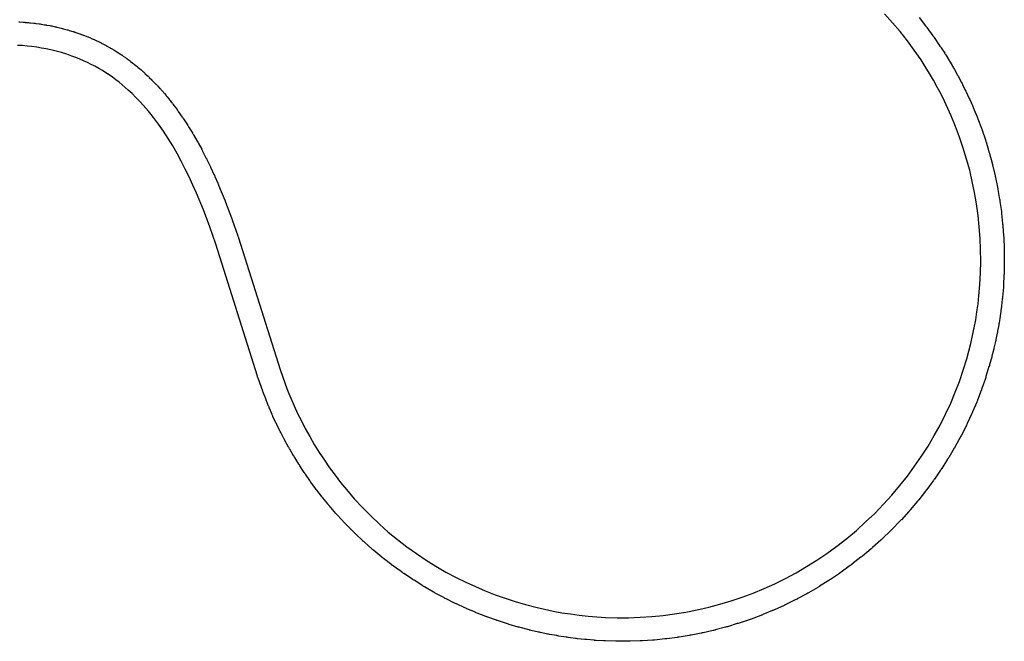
# Model space of a CAD drawing. Extents: x 81 to 161, y -172 to -32.
# Tile 53 of 94: x 144.17 to 152.53, y -140.72 to -135.45. Entities that reach past the tile are written whole.
import ezdxf

# ---------------------------------------------------------------- set-up
doc = ezdxf.new("R2010")
doc.units = 0
doc.header["$MEASUREMENT"] = 0
doc.layers.add('BLACK', color=7, linetype='CONTINUOUS')

msp = doc.modelspace()

# ---------------------------------------------------------------- linework, layer by layer
at = {"layer": 'BLACK', "linetype": 'CONTINUOUS'}
for p, q in [((151.579, -135.471), (151.511, -135.396)), ((144.162, -135.464), (144.17, -135.464)), ((144.17, -135.464), (144.171, -135.464)), ((144.171, -135.464), (144.199, -135.466)), ((144.199, -135.466), (144.2, -135.466)), ((144.2, -135.466), (144.207, -135.467)), ((144.207, -135.467), (144.215, -135.467)), ((144.215, -135.467), (144.216, -135.468)), ((144.216, -135.468), (144.244, -135.47)), ((144.244, -135.47), (144.245, -135.47)), ((144.245, -135.47), (144.253, -135.471)), ((144.253, -135.471), (144.26, -135.471)), ((144.26, -135.471), (144.261, -135.472)), ((144.261, -135.472), (144.289, -135.475)), ((144.289, -135.475), (144.29, -135.475)), ((144.29, -135.475), (144.298, -135.476)), ((144.298, -135.476), (144.305, -135.477)), ((144.305, -135.477), (144.307, -135.477)), ((144.307, -135.477), (144.334, -135.481)), ((144.334, -135.481), (144.336, -135.481)), ((144.336, -135.481), (144.343, -135.482)), ((144.343, -135.482), (144.35, -135.483)), ((144.35, -135.483), (144.352, -135.483)), ((144.352, -135.483), (144.379, -135.488)), ((151.643, -135.547), (151.579, -135.471)), ((151.803, -135.427), (151.858, -135.497)), ((144.379, -135.488), (144.381, -135.488)), ((144.381, -135.488), (144.388, -135.489)), ((144.388, -135.489), (144.395, -135.49)), ((144.395, -135.49), (144.397, -135.491)), ((144.397, -135.491), (144.424, -135.496)), ((144.424, -135.496), (144.426, -135.496)), ((144.426, -135.496), (144.433, -135.498)), ((144.433, -135.498), (144.44, -135.499)), ((144.44, -135.499), (144.441, -135.499)), ((144.441, -135.499), (144.469, -135.505)), ((144.469, -135.505), (144.471, -135.505)), ((144.471, -135.505), (144.478, -135.507)), ((144.478, -135.507), (144.485, -135.509)), ((144.485, -135.509), (144.486, -135.509)), ((144.486, -135.509), (144.52, -135.517)), ((144.52, -135.517), (144.522, -135.517)), ((144.522, -135.517), (144.529, -135.519)), ((144.529, -135.519), (144.536, -135.521)), ((144.536, -135.521), (144.537, -135.522)), ((144.537, -135.522), (144.571, -135.531)), ((144.571, -135.531), (144.572, -135.531)), ((144.572, -135.531), (144.579, -135.533)), ((144.579, -135.533), (144.586, -135.535)), ((144.586, -135.535), (144.588, -135.536)), ((144.588, -135.536), (144.621, -135.546)), ((144.621, -135.546), (144.623, -135.546)), ((144.623, -135.546), (144.629, -135.548)), ((144.629, -135.548), (144.636, -135.55)), ((144.636, -135.55), (144.638, -135.551)), ((144.638, -135.551), (144.671, -135.562)), ((144.671, -135.562), (144.672, -135.563)), ((144.672, -135.563), (144.679, -135.565)), ((144.679, -135.565), (144.686, -135.568)), ((151.704, -135.625), (151.643, -135.547)), ((151.858, -135.497), (151.859, -135.498)), ((151.859, -135.498), (151.864, -135.504)), ((151.864, -135.504), (151.868, -135.509)), ((151.868, -135.509), (151.869, -135.511)), ((151.869, -135.511), (151.921, -135.582)), ((144.686, -135.568), (144.687, -135.568)), ((144.687, -135.568), (144.709, -135.577)), ((144.709, -135.577), (144.711, -135.577)), ((144.711, -135.577), (144.718, -135.58)), ((144.718, -135.58), (144.725, -135.582)), ((144.725, -135.582), (144.726, -135.583)), ((144.726, -135.583), (144.748, -135.592)), ((144.748, -135.592), (144.749, -135.592)), ((144.749, -135.592), (144.756, -135.595)), ((144.756, -135.595), (144.763, -135.598)), ((144.763, -135.598), (144.764, -135.598)), ((144.764, -135.598), (144.785, -135.608)), ((144.785, -135.608), (144.787, -135.608)), ((144.787, -135.608), (144.793, -135.611)), ((144.793, -135.611), (144.8, -135.614)), ((144.8, -135.614), (144.801, -135.615)), ((144.801, -135.615), (144.823, -135.625)), ((144.823, -135.625), (144.824, -135.625)), ((144.824, -135.625), (144.831, -135.628)), ((144.831, -135.628), (144.837, -135.632)), ((144.837, -135.632), (144.838, -135.632)), ((144.838, -135.632), (144.86, -135.643)), ((144.86, -135.643), (144.861, -135.643)), ((144.861, -135.643), (144.867, -135.647)), ((144.867, -135.647), (144.874, -135.65)), ((144.874, -135.65), (144.875, -135.651)), ((151.763, -135.705), (151.704, -135.625)), ((151.921, -135.582), (151.922, -135.583)), ((151.922, -135.583), (151.926, -135.589)), ((151.926, -135.589), (151.931, -135.595)), ((151.931, -135.595), (151.931, -135.596)), ((151.931, -135.596), (151.981, -135.669)), ((144.192, -135.666), (144.151, -135.664)), ((144.233, -135.67), (144.192, -135.666)), ((144.273, -135.674), (144.233, -135.67)), ((144.314, -135.68), (144.273, -135.674)), ((144.354, -135.686), (144.314, -135.68)), ((144.394, -135.694), (144.354, -135.686)), ((144.434, -135.702), (144.394, -135.694)), ((144.479, -135.713), (144.434, -135.702)), ((144.524, -135.725), (144.479, -135.713)), ((144.568, -135.739), (144.524, -135.725)), ((144.875, -135.651), (144.896, -135.662)), ((144.896, -135.662), (144.897, -135.662)), ((144.897, -135.662), (144.904, -135.666)), ((144.904, -135.666), (144.91, -135.669)), ((144.91, -135.669), (144.911, -135.67)), ((144.911, -135.67), (144.932, -135.681)), ((144.932, -135.681), (144.933, -135.682)), ((144.933, -135.682), (144.94, -135.686)), ((144.94, -135.686), (144.946, -135.689)), ((144.946, -135.689), (144.947, -135.69)), ((144.947, -135.69), (144.967, -135.702)), ((144.967, -135.702), (144.969, -135.703)), ((144.969, -135.703), (144.975, -135.707)), ((144.975, -135.707), (144.981, -135.711)), ((144.981, -135.711), (144.982, -135.711)), ((144.982, -135.711), (145.001, -135.723)), ((145.001, -135.723), (145.002, -135.723)), ((145.002, -135.723), (145.008, -135.728)), ((145.008, -135.728), (145.015, -135.732)), ((145.015, -135.732), (145.015, -135.732)), ((145.015, -135.732), (145.034, -135.745)), ((151.82, -135.787), (151.763, -135.705)), ((151.981, -135.669), (151.982, -135.67)), ((151.982, -135.67), (151.986, -135.676)), ((151.986, -135.676), (151.99, -135.682)), ((151.99, -135.682), (151.991, -135.684)), ((151.991, -135.684), (152.021, -135.729)), ((152.021, -135.729), (152.021, -135.73)), ((152.021, -135.73), (152.025, -135.737)), ((144.612, -135.754), (144.568, -135.739)), ((144.645, -135.766), (144.612, -135.754)), ((144.679, -135.78), (144.645, -135.766)), ((144.712, -135.794), (144.679, -135.78)), ((144.744, -135.809), (144.712, -135.794)), ((144.777, -135.825), (144.744, -135.809)), ((145.034, -135.745), (145.035, -135.745)), ((145.035, -135.745), (145.041, -135.749)), ((145.041, -135.749), (145.047, -135.754)), ((145.047, -135.754), (145.048, -135.754)), ((145.048, -135.754), (145.066, -135.767)), ((145.066, -135.767), (145.067, -135.767)), ((145.067, -135.767), (145.073, -135.772)), ((145.073, -135.772), (145.079, -135.776)), ((145.079, -135.776), (145.08, -135.777)), ((145.08, -135.777), (145.097, -135.79)), ((145.097, -135.79), (145.099, -135.79)), ((145.099, -135.79), (145.105, -135.795)), ((145.105, -135.795), (145.111, -135.799)), ((145.111, -135.799), (145.111, -135.8)), ((145.111, -135.8), (145.129, -135.814)), ((145.129, -135.814), (145.13, -135.814)), ((145.13, -135.814), (145.135, -135.819)), ((151.856, -135.843), (151.82, -135.787)), ((152.025, -135.737), (152.03, -135.743)), ((152.03, -135.743), (152.03, -135.744)), ((152.03, -135.744), (152.059, -135.791)), ((152.059, -135.791), (152.059, -135.792)), ((152.059, -135.792), (152.063, -135.798)), ((152.063, -135.798), (152.067, -135.805)), ((152.067, -135.805), (152.068, -135.806)), ((152.068, -135.806), (152.095, -135.853)), ((144.808, -135.841), (144.777, -135.825)), ((144.84, -135.859), (144.808, -135.841)), ((144.871, -135.877), (144.84, -135.859)), ((144.9, -135.896), (144.871, -135.877)), ((144.928, -135.915), (144.9, -135.896)), ((145.135, -135.819), (145.142, -135.824)), ((145.142, -135.824), (145.142, -135.824)), ((145.142, -135.824), (145.159, -135.838)), ((145.159, -135.838), (145.16, -135.839)), ((145.16, -135.839), (145.166, -135.843)), ((145.166, -135.843), (145.172, -135.848)), ((145.172, -135.848), (145.173, -135.849)), ((145.173, -135.849), (145.189, -135.863)), ((145.189, -135.863), (145.19, -135.864)), ((145.19, -135.864), (145.196, -135.869)), ((145.196, -135.869), (145.202, -135.874)), ((145.202, -135.874), (145.202, -135.874)), ((145.202, -135.874), (145.218, -135.889)), ((145.218, -135.889), (145.22, -135.889)), ((145.22, -135.889), (145.225, -135.895)), ((145.225, -135.895), (145.231, -135.9)), ((145.231, -135.9), (145.231, -135.901)), ((145.231, -135.901), (145.255, -135.923)), ((151.892, -135.901), (151.856, -135.843)), ((151.926, -135.959), (151.892, -135.901)), ((152.095, -135.853), (152.096, -135.854)), ((152.096, -135.854), (152.099, -135.86)), ((152.099, -135.86), (152.103, -135.867)), ((152.103, -135.867), (152.104, -135.868)), ((152.104, -135.868), (152.13, -135.916)), ((144.956, -135.934), (144.928, -135.915)), ((144.984, -135.955), (144.956, -135.934)), ((145.012, -135.976), (144.984, -135.955)), ((145.038, -135.998), (145.012, -135.976)), ((145.255, -135.923), (145.256, -135.923)), ((145.256, -135.923), (145.262, -135.929)), ((145.262, -135.929), (145.267, -135.934)), ((145.267, -135.934), (145.268, -135.935)), ((145.268, -135.935), (145.291, -135.957)), ((145.291, -135.957), (145.292, -135.958)), ((145.292, -135.958), (145.297, -135.964)), ((145.297, -135.964), (145.303, -135.969)), ((145.303, -135.969), (145.303, -135.97)), ((145.303, -135.97), (145.326, -135.993)), ((151.958, -136.018), (151.926, -135.959)), ((152.13, -135.916), (152.131, -135.916)), ((152.131, -135.916), (152.134, -135.923)), ((152.134, -135.923), (152.138, -135.93)), ((152.138, -135.93), (152.138, -135.931)), ((152.138, -135.931), (152.164, -135.979)), ((152.164, -135.979), (152.164, -135.98)), ((152.164, -135.98), (152.168, -135.987)), ((145.065, -136.02), (145.038, -135.998)), ((145.091, -136.043), (145.065, -136.02)), ((145.124, -136.073), (145.091, -136.043)), ((145.326, -135.993), (145.327, -135.994)), ((145.327, -135.994), (145.332, -135.999)), ((145.332, -135.999), (145.337, -136.005)), ((145.337, -136.005), (145.338, -136.006)), ((145.338, -136.006), (145.36, -136.03)), ((145.36, -136.03), (145.361, -136.03)), ((145.361, -136.03), (145.366, -136.036)), ((145.366, -136.036), (145.371, -136.042)), ((145.371, -136.042), (145.372, -136.043)), ((145.372, -136.043), (145.386, -136.059)), ((145.386, -136.059), (145.386, -136.059)), ((145.386, -136.059), (145.391, -136.065)), ((145.391, -136.065), (145.397, -136.071)), ((151.99, -136.078), (151.958, -136.018)), ((152.168, -135.987), (152.171, -135.994)), ((152.171, -135.994), (152.172, -135.995)), ((152.172, -135.995), (152.196, -136.043)), ((152.196, -136.043), (152.196, -136.044)), ((152.196, -136.044), (152.2, -136.051)), ((152.2, -136.051), (152.203, -136.058)), ((152.203, -136.058), (152.203, -136.059)), ((152.203, -136.059), (152.227, -136.108)), ((145.156, -136.105), (145.124, -136.073)), ((145.187, -136.137), (145.156, -136.105)), ((145.217, -136.17), (145.187, -136.137)), ((145.397, -136.071), (145.397, -136.072)), ((145.397, -136.072), (145.411, -136.088)), ((145.411, -136.088), (145.411, -136.089)), ((145.411, -136.089), (145.416, -136.095)), ((145.416, -136.095), (145.421, -136.101)), ((145.421, -136.101), (145.422, -136.101)), ((145.422, -136.101), (145.435, -136.118)), ((145.435, -136.118), (145.436, -136.118)), ((145.436, -136.118), (145.441, -136.125)), ((145.441, -136.125), (145.446, -136.131)), ((145.446, -136.131), (145.446, -136.131)), ((145.446, -136.131), (145.459, -136.148)), ((145.459, -136.148), (145.46, -136.149)), ((145.46, -136.149), (145.465, -136.155)), ((152.02, -136.138), (151.99, -136.078)), ((152.048, -136.199), (152.02, -136.138)), ((152.227, -136.108), (152.227, -136.109)), ((152.227, -136.109), (152.23, -136.116)), ((152.23, -136.116), (152.234, -136.123)), ((152.234, -136.123), (152.234, -136.124)), ((152.234, -136.124), (152.256, -136.174)), ((145.24, -136.196), (145.217, -136.17)), ((145.263, -136.223), (145.24, -136.196)), ((145.285, -136.25), (145.263, -136.223)), ((145.465, -136.155), (145.469, -136.161)), ((145.469, -136.161), (145.47, -136.162)), ((145.47, -136.162), (145.505, -136.209)), ((145.505, -136.209), (145.506, -136.211)), ((145.506, -136.211), (145.51, -136.216)), ((145.51, -136.216), (145.515, -136.222)), ((145.515, -136.222), (145.515, -136.224)), ((145.515, -136.224), (145.549, -136.272)), ((152.076, -136.261), (152.048, -136.199)), ((152.256, -136.174), (152.257, -136.175)), ((152.257, -136.175), (152.26, -136.182)), ((152.26, -136.182), (152.263, -136.189)), ((152.263, -136.189), (152.263, -136.19)), ((152.263, -136.19), (152.296, -136.27)), ((145.306, -136.277), (145.285, -136.25)), ((145.348, -136.333), (145.306, -136.277)), ((145.549, -136.272), (145.55, -136.273)), ((145.55, -136.273), (145.554, -136.279)), ((145.554, -136.279), (145.558, -136.285)), ((145.558, -136.285), (145.559, -136.287)), ((145.559, -136.287), (145.593, -136.339)), ((152.113, -136.351), (152.076, -136.261)), ((152.296, -136.27), (152.297, -136.271)), ((152.297, -136.271), (152.299, -136.278)), ((152.299, -136.278), (152.302, -136.285)), ((152.302, -136.285), (152.302, -136.286)), ((152.302, -136.286), (152.332, -136.367)), ((145.389, -136.391), (145.348, -136.333)), ((145.429, -136.453), (145.389, -136.391)), ((145.593, -136.339), (145.594, -136.34)), ((145.594, -136.34), (145.598, -136.346)), ((145.598, -136.346), (145.602, -136.352)), ((145.602, -136.352), (145.603, -136.354)), ((145.603, -136.354), (145.635, -136.407)), ((152.147, -136.443), (152.113, -136.351)), ((152.332, -136.367), (152.333, -136.369)), ((152.333, -136.369), (152.336, -136.376)), ((152.336, -136.376), (152.338, -136.382)), ((152.338, -136.382), (152.338, -136.384)), ((152.338, -136.384), (152.366, -136.466)), ((145.468, -136.517), (145.429, -136.453)), ((145.635, -136.407), (145.636, -136.408)), ((145.636, -136.408), (145.64, -136.415)), ((145.64, -136.415), (145.644, -136.421)), ((145.644, -136.421), (145.644, -136.422)), ((145.644, -136.422), (145.675, -136.476)), ((145.675, -136.476), (145.676, -136.477)), ((145.676, -136.477), (145.68, -136.484)), ((145.68, -136.484), (145.684, -136.49)), ((152.179, -136.535), (152.147, -136.443)), ((152.366, -136.466), (152.367, -136.467)), ((152.367, -136.467), (152.369, -136.474)), ((152.369, -136.474), (152.371, -136.481)), ((152.371, -136.481), (152.372, -136.482)), ((152.372, -136.482), (152.397, -136.565)), ((145.505, -136.581), (145.468, -136.517)), ((145.684, -136.49), (145.684, -136.491)), ((145.684, -136.491), (145.714, -136.546)), ((145.714, -136.546), (145.714, -136.547)), ((145.714, -136.547), (145.718, -136.554)), ((145.718, -136.554), (145.721, -136.56)), ((145.721, -136.56), (145.722, -136.561)), ((145.722, -136.561), (145.75, -136.617)), ((152.207, -136.629), (152.179, -136.535)), ((152.397, -136.565), (152.397, -136.567)), ((152.397, -136.567), (152.399, -136.573)), ((145.541, -136.647), (145.505, -136.581)), ((145.575, -136.714), (145.541, -136.647)), ((145.75, -136.617), (145.751, -136.617)), ((145.751, -136.617), (145.754, -136.624)), ((145.754, -136.624), (145.758, -136.631)), ((145.758, -136.631), (145.758, -136.632)), ((145.758, -136.632), (145.785, -136.688)), ((152.233, -136.723), (152.207, -136.629)), ((152.399, -136.573), (152.401, -136.58)), ((152.401, -136.58), (152.402, -136.582)), ((152.402, -136.582), (152.424, -136.665)), ((145.608, -136.781), (145.575, -136.714)), ((145.785, -136.688), (145.786, -136.689)), ((145.786, -136.689), (145.789, -136.696)), ((145.789, -136.696), (145.792, -136.703)), ((145.792, -136.703), (145.792, -136.704)), ((145.792, -136.704), (145.818, -136.76)), ((152.255, -136.818), (152.233, -136.723)), ((152.424, -136.665), (152.425, -136.667)), ((152.425, -136.667), (152.426, -136.674)), ((152.426, -136.674), (152.428, -136.681)), ((152.428, -136.681), (152.428, -136.682)), ((152.428, -136.682), (152.448, -136.767)), ((145.64, -136.85), (145.608, -136.781)), ((145.818, -136.76), (145.819, -136.761)), ((145.819, -136.761), (145.822, -136.768)), ((145.822, -136.768), (145.825, -136.775)), ((145.825, -136.775), (145.826, -136.776)), ((145.826, -136.776), (145.85, -136.832)), ((152.275, -136.914), (152.255, -136.818)), ((152.448, -136.767), (152.449, -136.768)), ((152.449, -136.768), (152.45, -136.775)), ((152.45, -136.775), (152.452, -136.782)), ((152.452, -136.782), (152.452, -136.784)), ((152.452, -136.784), (152.469, -136.868)), ((145.67, -136.919), (145.64, -136.85)), ((145.85, -136.832), (145.851, -136.834)), ((145.851, -136.834), (145.854, -136.84)), ((145.854, -136.84), (145.857, -136.847)), ((145.857, -136.847), (145.857, -136.849)), ((145.857, -136.849), (145.911, -136.979)), ((152.469, -136.868), (152.47, -136.87)), ((152.47, -136.87), (152.471, -136.877)), ((152.471, -136.877), (152.473, -136.884)), ((152.473, -136.884), (152.473, -136.886)), ((152.473, -136.886), (152.487, -136.971)), ((145.728, -137.061), (145.67, -136.919)), ((145.911, -136.979), (145.912, -136.981)), ((145.912, -136.981), (145.914, -136.987)), ((145.914, -136.987), (145.917, -136.994)), ((152.291, -137.01), (152.275, -136.914)), ((152.487, -136.971), (152.488, -136.972)), ((152.488, -136.972), (152.489, -136.979)), ((152.489, -136.979), (152.49, -136.986)), ((152.49, -136.986), (152.49, -136.988)), ((145.783, -137.205), (145.728, -137.061)), ((145.917, -136.994), (145.917, -136.996)), ((145.917, -136.996), (145.967, -137.128)), ((152.304, -137.107), (152.291, -137.01)), ((152.49, -136.988), (152.502, -137.074)), ((145.967, -137.128), (145.968, -137.129)), ((145.968, -137.129), (145.97, -137.136)), ((145.97, -137.136), (145.973, -137.143)), ((145.973, -137.143), (145.973, -137.144)), ((145.973, -137.144), (146.022, -137.281)), ((152.315, -137.204), (152.304, -137.107)), ((152.502, -137.074), (152.502, -137.075)), ((152.502, -137.075), (152.503, -137.083)), ((152.503, -137.083), (152.504, -137.09)), ((152.504, -137.09), (152.504, -137.091)), ((152.504, -137.091), (152.513, -137.177)), ((145.835, -137.352), (145.783, -137.205)), ((152.322, -137.302), (152.315, -137.204)), ((152.513, -137.177), (152.513, -137.179)), ((152.513, -137.179), (152.514, -137.186)), ((152.514, -137.186), (152.515, -137.193)), ((152.515, -137.193), (152.515, -137.195)), ((152.515, -137.195), (152.521, -137.281)), ((146.022, -137.281), (146.022, -137.282)), ((146.022, -137.282), (146.024, -137.289)), ((146.024, -137.289), (146.027, -137.296)), ((146.027, -137.296), (146.027, -137.298)), ((146.027, -137.298), (146.379, -138.416)), ((152.326, -137.399), (152.322, -137.302)), ((152.521, -137.281), (152.521, -137.283)), ((152.521, -137.283), (152.522, -137.29)), ((152.522, -137.29), (152.522, -137.297)), ((152.522, -137.297), (152.522, -137.299)), ((152.522, -137.299), (152.526, -137.385)), ((146.187, -138.471), (145.835, -137.352)), ((152.327, -137.497), (152.326, -137.399)), ((152.526, -137.385), (152.526, -137.387)), ((152.526, -137.387), (152.526, -137.394)), ((152.526, -137.394), (152.526, -137.401)), ((152.526, -137.401), (152.526, -137.403)), ((152.526, -137.403), (152.527, -137.489)), ((152.527, -137.489), (152.527, -137.491)), ((152.325, -137.595), (152.327, -137.497)), ((152.527, -137.507), (152.525, -137.594)), ((152.527, -137.491), (152.527, -137.498)), ((152.527, -137.498), (152.527, -137.505)), ((152.527, -137.505), (152.527, -137.507)), ((152.32, -137.693), (152.325, -137.595)), ((152.524, -137.611), (152.52, -137.698)), ((152.525, -137.61), (152.524, -137.611)), ((152.525, -137.594), (152.525, -137.595)), ((152.525, -137.595), (152.525, -137.602)), ((152.525, -137.602), (152.525, -137.61)), ((152.312, -137.79), (152.32, -137.693)), ((152.519, -137.715), (152.511, -137.801)), ((152.52, -137.699), (152.519, -137.706)), ((152.519, -137.706), (152.519, -137.714)), ((152.519, -137.714), (152.519, -137.715)), ((152.52, -137.698), (152.52, -137.699)), ((152.304, -137.858), (152.312, -137.79)), ((152.51, -137.819), (152.503, -137.874)), ((152.511, -137.81), (152.51, -137.817)), ((152.51, -137.817), (152.51, -137.819)), ((152.511, -137.801), (152.511, -137.803)), ((152.511, -137.803), (152.511, -137.81)), ((152.295, -137.926), (152.304, -137.858)), ((152.501, -137.891), (152.494, -137.946)), ((152.502, -137.89), (152.501, -137.891)), ((152.503, -137.875), (152.502, -137.883)), ((152.502, -137.883), (152.502, -137.89)), ((152.503, -137.874), (152.503, -137.875)), ((152.284, -137.993), (152.295, -137.926)), ((152.491, -137.963), (152.483, -138.018)), ((152.492, -137.962), (152.491, -137.963)), ((152.493, -137.955), (152.492, -137.962)), ((152.494, -137.947), (152.493, -137.955)), ((152.494, -137.946), (152.494, -137.947)), ((152.258, -138.128), (152.272, -138.061)), ((152.272, -138.061), (152.284, -137.993)), ((152.48, -138.035), (152.47, -138.09)), ((152.481, -138.027), (152.48, -138.034)), ((152.48, -138.034), (152.48, -138.035)), ((152.483, -138.019), (152.481, -138.027)), ((152.483, -138.018), (152.483, -138.019)), ((152.243, -138.194), (152.258, -138.128)), ((152.467, -138.107), (152.455, -138.162)), ((152.468, -138.099), (152.467, -138.106)), ((152.467, -138.106), (152.467, -138.107)), ((152.47, -138.091), (152.468, -138.099)), ((152.47, -138.09), (152.47, -138.091)), ((152.226, -138.261), (152.243, -138.194)), ((152.437, -138.241), (152.436, -138.249)), ((152.439, -138.234), (152.437, -138.241)), ((152.452, -138.179), (152.439, -138.233)), ((152.439, -138.233), (152.439, -138.234)), ((152.454, -138.17), (152.452, -138.178)), ((152.452, -138.178), (152.452, -138.179)), ((152.455, -138.163), (152.454, -138.17)), ((152.455, -138.162), (152.455, -138.163)), ((152.208, -138.326), (152.226, -138.261)), ((152.417, -138.32), (152.402, -138.374)), ((152.418, -138.319), (152.417, -138.32)), ((152.42, -138.312), (152.418, -138.319)), ((152.422, -138.305), (152.42, -138.312)), ((152.435, -138.25), (152.422, -138.303)), ((152.422, -138.303), (152.422, -138.305)), ((152.436, -138.249), (152.435, -138.25)), ((152.179, -138.422), (152.208, -138.326)), ((152.397, -138.391), (152.371, -138.476)), ((152.398, -138.39), (152.397, -138.391)), ((152.4, -138.382), (152.398, -138.39)), ((152.402, -138.375), (152.4, -138.382)), ((152.402, -138.374), (152.402, -138.375)), ((146.187, -138.473), (146.187, -138.471)), ((146.189, -138.479), (146.187, -138.473)), ((146.191, -138.486), (146.189, -138.479)), ((146.192, -138.488), (146.191, -138.486)), ((146.232, -138.6), (146.192, -138.488)), ((146.379, -138.416), (146.423, -138.538)), ((152.146, -138.516), (152.179, -138.422)), ((152.366, -138.492), (152.337, -138.576)), ((152.367, -138.491), (152.366, -138.492)), ((152.369, -138.484), (152.367, -138.491)), ((152.371, -138.477), (152.369, -138.484)), ((152.371, -138.476), (152.371, -138.477)), ((146.423, -138.538), (146.446, -138.598)), ((152.11, -138.609), (152.146, -138.516)), ((146.232, -138.601), (146.232, -138.6)), ((146.235, -138.608), (146.232, -138.601)), ((146.238, -138.615), (146.235, -138.608)), ((146.238, -138.616), (146.238, -138.615)), ((146.257, -138.664), (146.238, -138.616)), ((146.446, -138.598), (146.47, -138.658)), ((146.47, -138.658), (146.498, -138.724)), ((152.072, -138.701), (152.11, -138.609)), ((152.331, -138.593), (152.299, -138.676)), ((152.332, -138.591), (152.331, -138.593)), ((152.334, -138.585), (152.332, -138.591)), ((152.337, -138.578), (152.334, -138.585)), ((152.337, -138.576), (152.337, -138.578)), ((146.257, -138.665), (146.257, -138.664)), ((146.26, -138.672), (146.257, -138.665)), ((146.262, -138.679), (146.26, -138.672)), ((146.263, -138.68), (146.262, -138.679)), ((146.282, -138.727), (146.263, -138.68)), ((146.283, -138.729), (146.282, -138.727)), ((146.286, -138.736), (146.283, -138.729)), ((146.288, -138.743), (146.286, -138.736)), ((146.498, -138.724), (146.528, -138.788)), ((152.028, -138.795), (152.072, -138.701)), ((152.293, -138.692), (152.258, -138.774)), ((152.296, -138.684), (152.293, -138.691)), ((152.293, -138.691), (152.293, -138.692)), ((152.299, -138.678), (152.296, -138.684)), ((152.299, -138.676), (152.299, -138.678)), ((146.289, -138.744), (146.288, -138.743)), ((146.312, -138.797), (146.289, -138.744)), ((146.313, -138.799), (146.312, -138.797)), ((146.316, -138.805), (146.313, -138.799)), ((146.319, -138.812), (146.316, -138.805)), ((146.319, -138.813), (146.319, -138.812)), ((146.344, -138.867), (146.319, -138.813)), ((146.528, -138.788), (146.56, -138.852)), ((151.982, -138.887), (152.028, -138.795)), ((152.251, -138.79), (152.212, -138.874)), ((152.252, -138.789), (152.251, -138.79)), ((152.255, -138.782), (152.252, -138.789)), ((152.258, -138.776), (152.255, -138.782)), ((152.258, -138.774), (152.258, -138.776)), ((146.344, -138.868), (146.344, -138.867)), ((146.348, -138.874), (146.344, -138.868)), ((146.351, -138.881), (146.348, -138.874)), ((146.352, -138.882), (146.351, -138.881)), ((146.377, -138.935), (146.352, -138.882)), ((146.56, -138.852), (146.593, -138.916)), ((151.933, -138.977), (151.982, -138.887)), ((152.205, -138.89), (152.163, -138.972)), ((152.206, -138.888), (152.205, -138.89)), ((152.209, -138.882), (152.206, -138.888)), ((152.212, -138.876), (152.209, -138.882)), ((152.212, -138.874), (152.212, -138.876)), ((146.378, -138.936), (146.377, -138.935)), ((146.381, -138.943), (146.378, -138.936)), ((146.385, -138.95), (146.381, -138.943)), ((146.412, -139.002), (146.385, -138.95)), ((146.385, -138.95), (146.385, -138.95)), ((146.593, -138.916), (146.631, -138.985)), ((146.631, -138.985), (146.67, -139.052)), ((151.88, -139.065), (151.933, -138.977)), ((152.155, -138.987), (152.111, -139.068)), ((152.156, -138.986), (152.155, -138.987)), ((152.159, -138.98), (152.156, -138.986)), ((152.163, -138.974), (152.159, -138.98)), ((152.163, -138.972), (152.163, -138.974)), ((146.413, -139.004), (146.412, -139.002)), ((146.416, -139.01), (146.413, -139.004)), ((146.42, -139.017), (146.416, -139.01)), ((146.421, -139.018), (146.42, -139.017)), ((146.452, -139.076), (146.421, -139.018)), ((146.453, -139.077), (146.452, -139.076)), ((146.457, -139.083), (146.453, -139.077)), ((146.67, -139.052), (146.712, -139.119)), ((151.825, -139.152), (151.88, -139.065)), ((152.106, -139.076), (152.103, -139.082)), ((152.11, -139.07), (152.106, -139.076)), ((152.111, -139.068), (152.11, -139.07)), ((146.46, -139.09), (146.457, -139.083)), ((146.461, -139.091), (146.46, -139.09)), ((146.494, -139.148), (146.461, -139.091)), ((146.495, -139.149), (146.494, -139.148)), ((146.499, -139.155), (146.495, -139.149)), ((146.503, -139.162), (146.499, -139.155)), ((146.712, -139.119), (146.755, -139.185)), ((151.766, -139.237), (151.825, -139.152)), ((152.102, -139.084), (152.055, -139.163)), ((152.103, -139.082), (152.102, -139.084)), ((146.504, -139.163), (146.503, -139.162)), ((146.538, -139.219), (146.504, -139.163)), ((146.539, -139.22), (146.538, -139.219)), ((146.543, -139.226), (146.539, -139.22)), ((146.547, -139.233), (146.543, -139.226)), ((146.548, -139.234), (146.547, -139.233)), ((146.584, -139.289), (146.548, -139.234)), ((146.755, -139.185), (146.799, -139.249)), ((151.705, -139.32), (151.766, -139.237)), ((152.046, -139.178), (151.996, -139.255)), ((152.047, -139.176), (152.046, -139.178)), ((152.05, -139.17), (152.047, -139.176)), ((152.054, -139.164), (152.05, -139.17)), ((152.055, -139.163), (152.054, -139.164)), ((146.584, -139.29), (146.584, -139.289)), ((146.589, -139.296), (146.584, -139.29)), ((146.593, -139.303), (146.589, -139.296)), ((146.594, -139.304), (146.593, -139.303)), ((146.631, -139.358), (146.594, -139.304)), ((146.799, -139.249), (146.846, -139.313)), ((146.846, -139.313), (146.893, -139.375)), ((151.641, -139.401), (151.705, -139.32)), ((151.986, -139.27), (151.934, -139.346)), ((151.988, -139.269), (151.986, -139.27)), ((151.991, -139.263), (151.988, -139.269)), ((151.995, -139.257), (151.991, -139.263)), ((151.996, -139.255), (151.995, -139.257)), ((146.632, -139.359), (146.631, -139.358)), ((146.636, -139.365), (146.632, -139.359)), ((146.641, -139.371), (146.636, -139.365)), ((146.641, -139.372), (146.641, -139.371)), ((146.68, -139.426), (146.641, -139.372)), ((146.893, -139.375), (146.943, -139.435)), ((151.573, -139.482), (151.641, -139.401)), ((151.924, -139.36), (151.869, -139.434)), ((151.925, -139.359), (151.924, -139.36)), ((151.929, -139.353), (151.925, -139.359)), ((151.933, -139.347), (151.929, -139.353)), ((151.934, -139.346), (151.933, -139.347)), ((146.681, -139.427), (146.68, -139.426)), ((146.686, -139.433), (146.681, -139.427)), ((146.69, -139.439), (146.686, -139.433)), ((146.691, -139.44), (146.69, -139.439)), ((146.731, -139.492), (146.691, -139.44)), ((146.732, -139.493), (146.731, -139.492)), ((146.737, -139.499), (146.732, -139.493)), ((146.943, -139.435), (147.009, -139.512)), ((151.501, -139.56), (151.573, -139.482)), ((151.859, -139.448), (151.801, -139.521)), ((151.86, -139.447), (151.859, -139.448)), ((151.864, -139.441), (151.86, -139.447)), ((151.869, -139.436), (151.864, -139.441)), ((151.869, -139.434), (151.869, -139.436)), ((146.741, -139.505), (146.737, -139.499)), ((146.742, -139.506), (146.741, -139.505)), ((146.784, -139.557), (146.742, -139.506)), ((146.785, -139.558), (146.784, -139.557)), ((146.79, -139.564), (146.785, -139.558)), ((146.794, -139.57), (146.79, -139.564)), ((146.795, -139.57), (146.794, -139.57)), ((146.854, -139.639), (146.795, -139.57)), ((147.009, -139.512), (147.078, -139.587)), ((151.427, -139.637), (151.501, -139.56)), ((151.79, -139.534), (151.729, -139.607)), ((151.792, -139.533), (151.79, -139.534)), ((151.796, -139.527), (151.792, -139.533)), ((151.801, -139.522), (151.796, -139.527)), ((151.801, -139.521), (151.801, -139.522)), ((146.855, -139.64), (146.854, -139.639)), ((146.86, -139.646), (146.855, -139.64)), ((146.865, -139.651), (146.86, -139.646)), ((146.866, -139.652), (146.865, -139.651)), ((146.928, -139.719), (146.866, -139.652)), ((147.078, -139.587), (147.15, -139.659)), ((147.15, -139.659), (147.223, -139.729)), ((151.35, -139.71), (151.427, -139.637)), ((151.717, -139.62), (151.653, -139.691)), ((151.718, -139.619), (151.717, -139.62)), ((151.723, -139.614), (151.718, -139.619)), ((151.728, -139.609), (151.723, -139.614)), ((151.729, -139.607), (151.728, -139.609)), ((146.929, -139.72), (146.928, -139.719)), ((146.934, -139.725), (146.929, -139.72)), ((146.938, -139.73), (146.934, -139.725)), ((146.94, -139.731), (146.938, -139.73)), ((147.004, -139.796), (146.94, -139.731)), ((147.223, -139.729), (147.298, -139.795)), ((151.271, -139.781), (151.35, -139.71)), ((151.641, -139.704), (151.574, -139.772)), ((151.642, -139.703), (151.641, -139.704)), ((151.647, -139.697), (151.642, -139.703)), ((151.652, -139.692), (151.647, -139.697)), ((151.653, -139.691), (151.652, -139.692)), ((147.005, -139.797), (147.004, -139.796)), ((147.01, -139.802), (147.005, -139.797)), ((147.015, -139.807), (147.01, -139.802)), ((147.016, -139.808), (147.015, -139.807)), ((147.082, -139.87), (147.016, -139.808)), ((147.298, -139.795), (147.375, -139.859)), ((151.19, -139.849), (151.271, -139.781)), ((151.562, -139.785), (151.493, -139.851)), ((151.563, -139.784), (151.562, -139.785)), ((151.568, -139.779), (151.563, -139.784)), ((151.573, -139.774), (151.568, -139.779)), ((151.574, -139.772), (151.573, -139.774)), ((147.083, -139.872), (147.082, -139.87)), ((147.089, -139.876), (147.083, -139.872)), ((147.094, -139.881), (147.089, -139.876)), ((147.095, -139.882), (147.094, -139.881)), ((147.162, -139.941), (147.095, -139.882)), ((147.375, -139.859), (147.455, -139.92)), ((151.106, -139.915), (151.19, -139.849)), ((151.48, -139.863), (151.409, -139.926)), ((151.481, -139.862), (151.48, -139.863)), ((151.487, -139.857), (151.481, -139.862)), ((151.492, -139.852), (151.487, -139.857)), ((151.493, -139.851), (151.492, -139.852)), ((147.163, -139.943), (147.162, -139.941)), ((147.168, -139.947), (147.163, -139.943)), ((147.174, -139.952), (147.168, -139.947)), ((147.175, -139.953), (147.174, -139.952)), ((147.244, -140.009), (147.175, -139.953)), ((147.455, -139.92), (147.536, -139.978)), ((147.536, -139.978), (147.618, -140.033)), ((150.935, -140.035), (151.02, -139.977)), ((151.02, -139.977), (151.106, -139.915)), ((151.396, -139.938), (151.322, -139.999)), ((151.397, -139.937), (151.396, -139.938)), ((151.402, -139.932), (151.397, -139.937)), ((151.408, -139.928), (151.402, -139.932)), ((151.409, -139.926), (151.408, -139.928)), ((147.245, -140.011), (147.244, -140.009)), ((147.251, -140.015), (147.245, -140.011)), ((147.256, -140.019), (147.251, -140.015)), ((147.258, -140.02), (147.256, -140.019)), ((147.328, -140.075), (147.258, -140.02)), ((147.329, -140.076), (147.328, -140.075)), ((147.335, -140.08), (147.329, -140.076)), ((147.341, -140.084), (147.335, -140.08)), ((147.618, -140.033), (147.701, -140.085)), ((150.848, -140.089), (150.935, -140.035)), ((151.219, -140.08), (151.142, -140.136)), ((151.221, -140.079), (151.219, -140.08)), ((151.226, -140.074), (151.221, -140.079)), ((151.232, -140.07), (151.226, -140.074)), ((151.233, -140.069), (151.232, -140.07)), ((151.309, -140.01), (151.233, -140.069)), ((151.31, -140.009), (151.309, -140.01)), ((151.316, -140.005), (151.31, -140.009)), ((151.321, -140.001), (151.316, -140.005)), ((151.322, -139.999), (151.321, -140.001)), ((147.342, -140.085), (147.341, -140.084)), ((147.415, -140.137), (147.342, -140.085)), ((147.416, -140.138), (147.415, -140.137)), ((147.422, -140.142), (147.416, -140.138)), ((147.428, -140.146), (147.422, -140.142)), ((147.429, -140.147), (147.428, -140.146)), ((147.502, -140.196), (147.429, -140.147)), ((147.701, -140.085), (147.787, -140.135)), ((147.787, -140.135), (147.874, -140.181)), ((150.67, -140.189), (150.76, -140.141)), ((150.76, -140.141), (150.848, -140.089)), ((151.128, -140.146), (151.052, -140.197)), ((151.129, -140.145), (151.128, -140.146)), ((151.135, -140.141), (151.129, -140.145)), ((151.141, -140.137), (151.135, -140.141)), ((151.142, -140.136), (151.141, -140.137)), ((147.503, -140.197), (147.502, -140.196)), ((147.509, -140.201), (147.503, -140.197)), ((147.515, -140.205), (147.509, -140.201)), ((147.517, -140.205), (147.515, -140.205)), ((147.591, -140.252), (147.517, -140.205)), ((147.874, -140.181), (147.955, -140.221)), ((147.955, -140.221), (148.037, -140.259)), ((150.488, -140.275), (150.58, -140.234)), ((150.58, -140.234), (150.67, -140.189)), ((151.037, -140.207), (150.959, -140.256)), ((151.039, -140.206), (151.037, -140.207)), ((151.044, -140.202), (151.039, -140.206)), ((151.05, -140.198), (151.044, -140.202)), ((151.052, -140.197), (151.05, -140.198)), ((147.592, -140.253), (147.591, -140.252)), ((147.598, -140.257), (147.592, -140.253)), ((147.604, -140.26), (147.598, -140.257)), ((147.606, -140.261), (147.604, -140.26)), ((147.682, -140.305), (147.606, -140.261)), ((147.683, -140.306), (147.682, -140.305)), ((147.689, -140.309), (147.683, -140.306)), ((147.696, -140.313), (147.689, -140.309)), ((147.697, -140.313), (147.696, -140.313)), ((147.774, -140.355), (147.697, -140.313)), ((148.037, -140.259), (148.12, -140.295)), ((148.12, -140.295), (148.205, -140.328)), ((148.205, -140.328), (148.29, -140.358)), ((150.301, -140.349), (150.395, -140.313)), ((150.395, -140.313), (150.488, -140.275)), ((150.85, -140.319), (150.769, -140.363)), ((150.851, -140.319), (150.85, -140.319)), ((150.858, -140.315), (150.851, -140.319)), ((150.864, -140.312), (150.858, -140.315)), ((150.865, -140.311), (150.864, -140.312)), ((150.944, -140.265), (150.865, -140.311)), ((150.946, -140.264), (150.944, -140.265)), ((150.952, -140.26), (150.946, -140.264)), ((150.958, -140.257), (150.952, -140.26)), ((150.959, -140.256), (150.958, -140.257)), ((147.776, -140.356), (147.774, -140.355)), ((147.782, -140.359), (147.776, -140.356)), ((147.788, -140.362), (147.782, -140.359)), ((147.79, -140.363), (147.788, -140.362)), ((147.861, -140.398), (147.79, -140.363)), ((147.862, -140.399), (147.861, -140.398)), ((147.868, -140.402), (147.862, -140.399)), ((147.875, -140.405), (147.868, -140.402)), ((147.876, -140.406), (147.875, -140.405)), ((147.948, -140.439), (147.876, -140.406)), ((148.29, -140.358), (148.376, -140.386)), ((148.376, -140.386), (148.463, -140.411)), ((148.463, -140.411), (148.551, -140.434)), ((150.018, -140.434), (150.113, -140.409)), ((150.113, -140.409), (150.208, -140.38)), ((150.208, -140.38), (150.301, -140.349)), ((150.665, -140.414), (150.659, -140.418)), ((150.672, -140.412), (150.665, -140.414)), ((150.673, -140.411), (150.672, -140.412)), ((150.753, -140.371), (150.673, -140.411)), ((150.755, -140.37), (150.753, -140.371)), ((150.761, -140.367), (150.755, -140.37)), ((150.768, -140.364), (150.761, -140.367)), ((150.769, -140.363), (150.768, -140.364)), ((147.949, -140.439), (147.948, -140.439)), ((147.956, -140.442), (147.949, -140.439)), ((147.963, -140.445), (147.956, -140.442)), ((147.964, -140.446), (147.963, -140.445)), ((148.037, -140.476), (147.964, -140.446)), ((148.038, -140.477), (148.037, -140.476)), ((148.045, -140.48), (148.038, -140.477)), ((148.051, -140.483), (148.045, -140.48)), ((148.053, -140.483), (148.051, -140.483)), ((148.126, -140.512), (148.053, -140.483)), ((148.551, -140.434), (148.624, -140.451)), ((148.624, -140.451), (148.697, -140.466)), ((148.697, -140.466), (148.771, -140.48)), ((148.771, -140.48), (148.845, -140.491)), ((148.845, -140.491), (148.919, -140.501)), ((149.631, -140.504), (149.728, -140.491)), ((149.728, -140.491), (149.825, -140.475)), ((149.825, -140.475), (149.921, -140.456)), ((149.921, -140.456), (150.018, -140.434)), ((150.475, -140.497), (150.469, -140.5)), ((150.477, -140.496), (150.475, -140.497)), ((150.56, -140.462), (150.477, -140.496)), ((150.561, -140.462), (150.56, -140.462)), ((150.568, -140.459), (150.561, -140.462)), ((150.574, -140.456), (150.568, -140.459)), ((150.576, -140.455), (150.574, -140.456)), ((150.657, -140.418), (150.576, -140.455)), ((150.659, -140.418), (150.657, -140.418)), ((148.128, -140.512), (148.126, -140.512)), ((148.135, -140.515), (148.128, -140.512)), ((148.141, -140.518), (148.135, -140.515)), ((148.143, -140.518), (148.141, -140.518)), ((148.217, -140.544), (148.143, -140.518)), ((148.218, -140.545), (148.217, -140.544)), ((148.225, -140.547), (148.218, -140.545)), ((148.232, -140.55), (148.225, -140.547)), ((148.234, -140.55), (148.232, -140.55)), ((148.309, -140.574), (148.234, -140.55)), ((148.31, -140.575), (148.309, -140.574)), ((148.317, -140.577), (148.31, -140.575)), ((148.324, -140.579), (148.317, -140.577)), ((148.325, -140.579), (148.324, -140.579)), ((148.401, -140.602), (148.325, -140.579)), ((148.919, -140.501), (148.994, -140.509)), ((148.994, -140.509), (149.068, -140.515)), ((149.068, -140.515), (149.143, -140.52)), ((149.143, -140.52), (149.241, -140.523)), ((149.241, -140.523), (149.338, -140.523)), ((149.338, -140.523), (149.436, -140.519)), ((149.436, -140.519), (149.534, -140.513)), ((149.534, -140.513), (149.631, -140.504)), ((150.26, -140.573), (150.176, -140.599)), ((150.262, -140.573), (150.26, -140.573)), ((150.269, -140.571), (150.262, -140.573)), ((150.275, -140.569), (150.269, -140.571)), ((150.277, -140.568), (150.275, -140.569)), ((150.36, -140.54), (150.277, -140.568)), ((150.362, -140.54), (150.36, -140.54)), ((150.369, -140.537), (150.362, -140.54)), ((150.375, -140.535), (150.369, -140.537)), ((150.377, -140.534), (150.375, -140.535)), ((150.461, -140.503), (150.377, -140.534)), ((150.462, -140.502), (150.461, -140.503)), ((150.469, -140.5), (150.462, -140.502)), ((148.403, -140.602), (148.401, -140.602)), ((148.41, -140.604), (148.403, -140.602)), ((148.417, -140.606), (148.41, -140.604)), ((148.418, -140.606), (148.417, -140.606)), ((148.494, -140.626), (148.418, -140.606)), ((148.496, -140.627), (148.494, -140.626)), ((148.503, -140.628), (148.496, -140.627)), ((148.51, -140.63), (148.503, -140.628)), ((148.511, -140.63), (148.51, -140.63)), ((148.572, -140.644), (148.511, -140.63)), ((148.573, -140.645), (148.572, -140.644)), ((148.581, -140.646), (148.573, -140.645)), ((148.588, -140.648), (148.581, -140.646)), ((148.589, -140.648), (148.588, -140.648)), ((148.65, -140.661), (148.589, -140.648)), ((148.651, -140.661), (148.65, -140.661)), ((148.659, -140.663), (148.651, -140.661)), ((148.666, -140.664), (148.659, -140.663)), ((148.667, -140.664), (148.666, -140.664)), ((148.729, -140.675), (148.667, -140.664)), ((149.954, -140.654), (149.869, -140.67)), ((149.956, -140.654), (149.954, -140.654)), ((149.963, -140.652), (149.956, -140.654)), ((149.97, -140.651), (149.963, -140.652)), ((149.971, -140.65), (149.97, -140.651)), ((150.057, -140.63), (149.971, -140.65)), ((150.059, -140.63), (150.057, -140.63)), ((150.066, -140.628), (150.059, -140.63)), ((150.073, -140.627), (150.066, -140.628)), ((150.074, -140.626), (150.073, -140.627)), ((150.159, -140.603), (150.074, -140.626)), ((150.161, -140.603), (150.159, -140.603)), ((150.168, -140.601), (150.161, -140.603)), ((150.174, -140.599), (150.168, -140.601)), ((150.176, -140.599), (150.174, -140.599)), ((148.73, -140.676), (148.729, -140.675)), ((148.737, -140.677), (148.73, -140.676)), ((148.745, -140.678), (148.737, -140.677)), ((148.746, -140.678), (148.745, -140.678)), ((148.807, -140.688), (148.746, -140.678)), ((148.809, -140.688), (148.807, -140.688)), ((148.816, -140.689), (148.809, -140.688)), ((148.824, -140.69), (148.816, -140.689)), ((148.825, -140.69), (148.824, -140.69)), ((148.887, -140.699), (148.825, -140.69)), ((148.888, -140.699), (148.887, -140.699)), ((148.895, -140.7), (148.888, -140.699)), ((148.903, -140.701), (148.895, -140.7)), ((148.904, -140.701), (148.903, -140.701)), ((148.966, -140.707), (148.904, -140.701)), ((148.967, -140.708), (148.966, -140.707)), ((148.974, -140.708), (148.967, -140.708)), ((148.982, -140.709), (148.974, -140.708)), ((148.983, -140.709), (148.982, -140.709)), ((149.045, -140.714), (148.983, -140.709)), ((149.047, -140.715), (149.045, -140.714)), ((149.054, -140.715), (149.047, -140.715)), ((149.062, -140.716), (149.054, -140.715)), ((149.063, -140.715), (149.062, -140.716)), ((149.125, -140.719), (149.063, -140.715)), ((149.127, -140.719), (149.125, -140.719)), ((149.134, -140.72), (149.127, -140.719)), ((149.141, -140.72), (149.134, -140.72)), ((149.143, -140.72), (149.141, -140.72)), ((149.229, -140.723), (149.143, -140.72)), ((149.231, -140.723), (149.229, -140.723)), ((149.238, -140.723), (149.231, -140.723)), ((149.245, -140.723), (149.238, -140.723)), ((149.247, -140.723), (149.245, -140.723)), ((149.333, -140.723), (149.247, -140.723)), ((149.335, -140.723), (149.333, -140.723)), ((149.342, -140.723), (149.335, -140.723)), ((149.349, -140.723), (149.342, -140.723)), ((149.351, -140.722), (149.349, -140.723)), ((149.437, -140.719), (149.351, -140.722)), ((149.439, -140.72), (149.437, -140.719)), ((149.446, -140.719), (149.439, -140.72)), ((149.453, -140.719), (149.446, -140.719)), ((149.455, -140.719), (149.453, -140.719)), ((149.541, -140.713), (149.455, -140.719)), ((149.543, -140.713), (149.541, -140.713)), ((149.55, -140.712), (149.543, -140.713)), ((149.557, -140.712), (149.55, -140.712)), ((149.559, -140.712), (149.557, -140.712)), ((149.645, -140.703), (149.559, -140.712)), ((149.647, -140.703), (149.645, -140.703)), ((149.654, -140.702), (149.647, -140.703)), ((149.661, -140.702), (149.654, -140.702)), ((149.663, -140.701), (149.661, -140.702)), ((149.749, -140.69), (149.663, -140.701)), ((149.75, -140.69), (149.749, -140.69)), ((149.757, -140.689), (149.75, -140.69)), ((149.764, -140.688), (149.757, -140.689)), ((149.766, -140.687), (149.764, -140.688)), ((149.852, -140.673), (149.766, -140.687)), ((149.853, -140.673), (149.852, -140.673)), ((149.86, -140.672), (149.853, -140.673)), ((149.867, -140.671), (149.86, -140.672)), ((149.869, -140.67), (149.867, -140.671))]:
    msp.add_line(p, q, dxfattribs=at)

doc.saveas('drawing.dxf')
